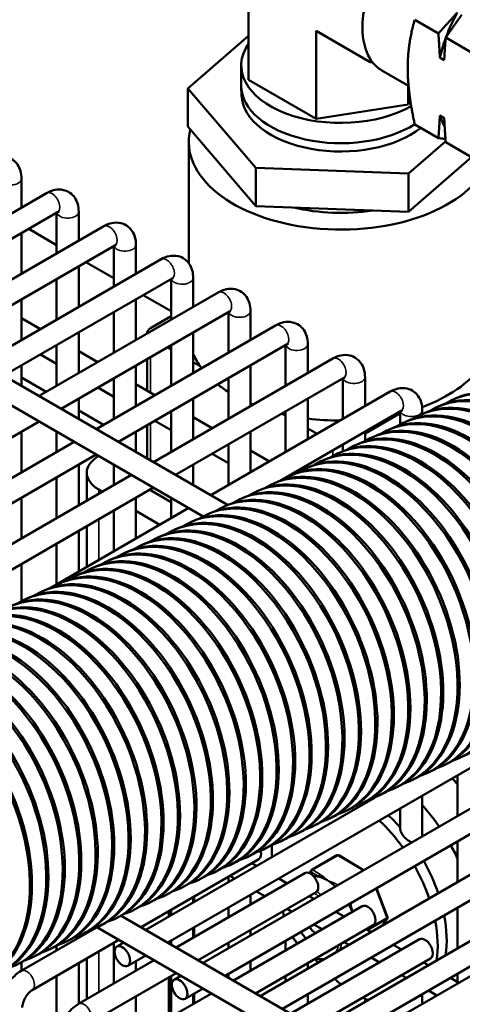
# Model space of a CAD drawing. Header units: inches. Extents: x 1 to 237, y 4 to 150.
# Tile 139 of 148: x 200.47 to 202.84, y 119.45 to 124.71. Entities that reach past the tile are written whole.
import ezdxf

# ---------------------------------------------------------------- set-up
doc = ezdxf.new("R2010")
doc.units = ezdxf.units.IN
doc.header["$LTSCALE"] = 7
doc.header["$MEASUREMENT"] = 0
doc.layers.add('Visible (ANSI)', color=7, linetype='Continuous', lineweight=50)
doc.layers.add('Visible Narrow (ANSI)', color=7, linetype='Continuous', lineweight=35)

msp = doc.modelspace()

# ---------------------------------------------------------------- linework, layer by layer
at = {"layer": 'Visible (ANSI)'}
for p, q in [((185.4718, 131.4148), (201.5813, 122.1139)), ((185.4127, 131.3125), (201.4508, 122.0529)), ((201.6927, 124.3861), (201.6927, 125.0637)), ((202.7084, 124.6338), (202.5819, 124.7069)), ((202.054, 124.1775), (202.054, 124.6466)), ((202.054, 124.6466), (202.3429, 124.4798)), ((201.6927, 124.6204), (201.3681, 124.3395)), ((202.9029, 124.5215), (202.7474, 124.6113)), ((202.3429, 124.4983), (202.3429, 124.4798)), ((202.7396, 124.4912), (202.7161, 124.5047)), ((201.654, 124.3541), (201.654, 124.4624)), ((202.3429, 124.4798), (202.3568, 124.4785)), ((202.5488, 124.3534), (202.4058, 124.436)), ((202.054, 124.1775), (201.6927, 124.3861)), ((201.3681, 124.3395), (201.7313, 123.9151)), ((201.3681, 124.1354), (201.3681, 124.3395)), ((201.6558, 124.3023), (201.6541, 124.3475)), ((202.5476, 124.2538), (202.5476, 124.3541)), ((202.558, 124.2763), (202.5476, 124.2538)), ((202.5476, 124.2538), (202.054, 124.1775)), ((202.7161, 124.1944), (202.7396, 124.1809)), ((201.3681, 124.1354), (201.7313, 123.711)), ((202.7084, 124.0743), (202.5819, 124.1473)), ((201.3738, 124.0542), (201.3738, 123.4052)), ((202.5494, 123.8845), (202.7471, 124.0556)), ((202.9029, 123.962), (202.7474, 124.0518)), ((202.5494, 123.6804), (202.886, 123.9717)), ((201.7313, 123.9151), (202.5494, 123.8845)), ((201.7313, 123.711), (201.7313, 123.9151)), ((200.4786, 123.8577), (200.4786, 123.7028)), ((202.5494, 123.6804), (202.5494, 123.8845)), ((199.654, 123.2267), (200.6127, 123.7802)), ((201.7313, 123.711), (202.5494, 123.6804)), ((199.7721, 123.1585), (200.6718, 123.6779)), ((200.6667, 123.675), (200.6667, 123.4578)), ((200.7848, 123.6809), (200.7848, 123.526)), ((199.9602, 123.0499), (200.919, 123.6034)), ((200.5174, 123.5888), (200.6667, 123.5026)), ((200.4786, 123.5664), (200.4786, 123.3492)), ((200.0783, 122.9817), (200.978, 123.5011)), ((200.973, 123.4982), (200.973, 123.281)), ((201.0911, 123.5041), (201.0911, 123.3492)), ((200.2664, 122.8731), (201.2252, 123.4266)), ((200.7848, 123.3896), (200.7848, 123.1724)), ((200.8236, 123.412), (200.973, 123.3258)), ((200.3846, 122.8049), (201.2843, 123.3243)), ((201.3973, 123.3273), (201.3973, 123.1724)), ((200.6667, 123.3214), (200.6667, 123.1042)), ((201.2792, 123.3214), (201.2792, 123.1042)), ((200.5727, 122.6963), (201.5314, 123.2498)), ((201.1299, 123.2352), (201.2792, 123.149)), ((200.4786, 123.2128), (200.4786, 122.9956)), ((201.0911, 123.2128), (201.0911, 122.9956)), ((200.4786, 123.1126), (200.58, 123.0541)), ((200.6908, 122.6281), (201.5905, 123.1475)), ((200.973, 123.1446), (200.973, 122.9274)), ((201.168, 123.058), (201.2792, 123.1222)), ((201.5854, 123.1446), (201.5854, 122.9274)), ((201.7035, 123.1505), (201.7035, 122.9956)), ((200.8789, 122.5195), (201.8377, 123.073)), ((200.7848, 123.036), (200.7848, 122.8188)), ((201.1505, 123.0335), (201.1505, 123.0299)), ((201.3973, 123.036), (201.3973, 122.8188)), ((200.6667, 122.9678), (200.6667, 122.7506)), ((200.997, 122.4513), (201.8967, 122.9707)), ((201.2593, 122.9563), (201.2792, 122.9449)), ((201.2792, 122.9678), (201.2792, 122.7506)), ((201.8916, 122.9678), (201.8916, 122.7506)), ((202.0098, 122.9737), (202.0098, 122.8188)), ((200.58, 122.9177), (200.6667, 122.8676)), ((200.7848, 122.9358), (200.8862, 122.8773)), ((200.4786, 122.8592), (200.4786, 122.7506)), ((201.0911, 122.8592), (201.0911, 122.642)), ((201.1505, 122.8935), (201.1505, 122.7247)), ((201.1851, 122.3427), (202.1439, 122.8962)), ((201.3973, 122.8767), (201.435, 122.8549)), ((201.7035, 122.8592), (201.7035, 122.642)), ((202.316, 122.7969), (202.316, 122.642)), ((200.4786, 122.7947), (200.6109, 122.7183)), ((200.973, 122.791), (200.973, 122.5738)), ((201.0911, 122.759), (201.1924, 122.7005)), ((201.3032, 122.2745), (202.2029, 122.7939)), ((201.5854, 122.791), (201.5854, 122.5738)), ((202.1979, 122.791), (202.1979, 122.5738)), ((200.8862, 122.7409), (200.973, 122.6908)), ((201.4914, 122.1659), (202.4501, 122.7194)), ((200.7848, 122.6824), (200.7848, 122.5738)), ((201.3973, 122.6824), (201.3973, 122.4652)), ((202.0098, 122.6824), (202.0098, 122.4652)), ((202.6996, 122.6356), (202.7109, 122.6409)), ((202.7876, 122.6766), (202.7989, 122.6819)), ((200.7848, 122.6179), (200.9171, 122.5415)), ((201.2792, 122.6142), (201.2792, 122.397)), ((201.8615, 122.2432), (202.5092, 122.6171)), ((201.8769, 122.5998), (201.8916, 122.5913)), ((201.8916, 122.6142), (201.8916, 122.397)), ((202.316, 122.4961), (202.4956, 122.5998)), ((202.5041, 122.6142), (202.5041, 122.5437)), ((202.6116, 122.5946), (202.6229, 122.5999)), ((202.6222, 122.6201), (202.6222, 122.5995)), ((198.5054, 121.3664), (200.5727, 122.5599)), ((201.1505, 122.5399), (201.1505, 122.3627)), ((201.1924, 122.5641), (201.2792, 122.514)), ((201.3973, 122.5822), (201.4987, 122.5237)), ((202.5237, 122.5536), (202.5349, 122.5588)), ((200.4786, 122.5056), (200.4786, 122.2884)), ((200.6667, 122.5056), (200.6667, 122.397)), ((201.0911, 122.5056), (201.0911, 122.397)), ((201.7035, 122.5056), (201.7035, 122.2884)), ((202.0098, 122.5231), (202.0599, 122.4941)), ((202.316, 122.5056), (202.316, 122.4547)), ((202.4357, 122.5126), (202.4469, 122.5178)), ((198.6936, 121.2578), (200.7608, 122.4513)), ((201.5854, 122.4374), (201.5854, 122.2202)), ((202.1979, 122.4374), (202.1979, 122.4013)), ((202.2597, 122.4306), (202.271, 122.4358)), ((202.3477, 122.4716), (202.359, 122.4768)), ((198.8117, 121.1896), (200.8789, 122.3831)), ((201.4987, 122.3873), (201.5854, 122.3372)), ((201.7035, 122.4054), (201.8049, 122.3469)), ((202.1717, 122.3895), (202.183, 122.3948)), ((200.7848, 122.3288), (200.7848, 122.1116)), ((200.973, 122.3288), (200.973, 122.2202)), ((201.3973, 122.3288), (201.3973, 122.2202)), ((202.0098, 122.3288), (202.0098, 122.314)), ((202.0838, 122.3485), (202.095, 122.3538)), ((198.9998, 121.081), (201.067, 122.2745)), ((200.8278, 122.1364), (200.8278, 122.2864)), ((201.9078, 122.2665), (201.9191, 122.2717)), ((201.9958, 122.3075), (202.007, 122.3128)), ((200.6667, 122.2606), (200.6667, 122.0434)), ((201.8198, 122.2255), (201.8311, 122.2307)), ((201.8916, 122.2606), (201.8916, 122.2585)), ((199.1179, 121.0128), (201.1851, 122.2063)), ((200.8923, 122.1966), (200.9122, 122.1851)), ((201.168, 122.1925), (201.2792, 122.1284)), ((201.7318, 122.1845), (201.7431, 122.1897)), ((200.4786, 122.152), (200.4786, 121.9348)), ((201.0911, 122.152), (201.0911, 121.9348)), ((201.2792, 122.152), (201.2792, 122.0434)), ((201.6438, 122.1435), (201.6551, 122.1487)), ((200.6323, 121.6699), (201.3732, 122.0977)), ((200.973, 122.0838), (200.973, 121.8666)), ((201.0911, 122.0818), (201.2184, 122.0083)), ((201.4679, 122.0614), (201.4791, 122.0667)), ((201.5559, 122.1024), (201.5671, 122.1077)), ((201.3799, 122.0204), (201.3912, 122.0257)), ((200.7848, 121.9752), (200.7848, 121.758)), ((200.8278, 121.7828), (200.8278, 122)), ((201.2919, 121.9794), (201.3032, 121.9847)), ((200.6667, 121.907), (200.6667, 121.6898)), ((201.116, 121.8974), (201.1272, 121.9026)), ((201.2039, 121.9384), (201.2152, 121.9436)), ((201.028, 121.8564), (201.0392, 121.8616)), ((200.4786, 121.7984), (200.4786, 121.5993)), ((200.94, 121.8153), (200.9513, 121.8206)), ((200.852, 121.7743), (200.8633, 121.7796)), ((200.6761, 121.6923), (200.6873, 121.6976)), ((200.764, 121.7333), (200.7753, 121.7386)), ((200.5881, 121.6513), (200.5993, 121.6565)), ((200.5001, 121.6103), (200.5114, 121.6155)), ((201.2615, 119.7752), (203.3287, 120.9687)), ((201.4496, 119.6666), (203.5168, 120.8601)), ((201.5677, 119.5984), (203.635, 120.7919)), ((202.8232, 120.7624), (202.8344, 120.7677)), ((202.7352, 120.7214), (202.7464, 120.7266)), ((201.7558, 119.4898), (203.8231, 120.6833)), ((202.5592, 120.6394), (202.5705, 120.6446)), ((202.6472, 120.6804), (202.6585, 120.6856)), ((202.8103, 120.6694), (202.8103, 120.4522)), ((201.8739, 119.4216), (203.9412, 120.6151)), ((202.4712, 120.5983), (202.4825, 120.6036)), ((201.1434, 119.8434), (202.3696, 120.5513)), ((202.3832, 120.5573), (202.3945, 120.5626)), ((202.6222, 120.5608), (202.6222, 120.3436)), ((202.0621, 119.313), (204.1293, 120.5065)), ((202.2953, 120.5163), (202.3065, 120.5216)), ((202.5041, 120.4926), (202.5041, 120.3873)), ((202.1193, 120.4343), (202.1306, 120.4395)), ((202.1802, 119.2448), (204.2474, 120.4383)), ((202.2073, 120.4753), (202.2185, 120.4806)), ((202.0313, 120.3933), (202.0426, 120.3985)), ((201.9433, 120.3523), (201.9546, 120.3575)), ((201.7674, 120.2702), (201.7786, 120.2755)), ((201.8554, 120.3112), (201.8666, 120.3165)), ((202.8103, 120.3158), (202.8103, 120.0986)), ((201.1182, 119.8579), (201.7476, 120.2213)), ((201.6794, 120.2292), (201.6907, 120.2345)), ((202.1654, 120.2417), (202.0311, 120.1642)), ((202.1755, 120.2417), (202.3085, 120.1624)), ((201.5914, 120.1882), (201.6027, 120.1935)), ((201.7361, 120.1856), (201.711, 120.2001)), ((201.3064, 119.7493), (201.9948, 120.1467)), ((201.5034, 120.1472), (201.5147, 120.1524)), ((201.5854, 120.1276), (201.5854, 120.0986)), ((201.618, 120.1174), (201.5928, 120.1319)), ((201.8991, 120.0915), (201.8542, 120.1174)), ((202.028, 120.1615), (202.0174, 120.1471)), ((201.3275, 120.0652), (201.3387, 120.0704)), ((201.4154, 120.1062), (201.4267, 120.1114)), ((202.3776, 120.066), (202.4358, 119.9117)), ((201.2395, 120.0242), (201.2507, 120.0294)), ((201.3973, 120.019), (201.3973, 119.99)), ((201.4014, 119.9923), (201.4014, 120.0213)), ((201.4245, 119.6811), (202.0539, 120.0445)), ((201.7035, 120.0304), (201.7035, 119.9786)), ((201.781, 120.0233), (201.7361, 120.0492)), ((202.0423, 120.0088), (202.0172, 120.0233)), ((201.1515, 119.9831), (201.1628, 119.9884)), ((201.5854, 119.9622), (201.5854, 119.9104)), ((201.6126, 119.5725), (202.301, 119.9699)), ((202.8103, 119.9622), (202.8103, 119.745)), ((200.9755, 119.9011), (200.9868, 119.9064)), ((201.0119, 119.9193), (207.2557, 116.3144)), ((201.0635, 119.9421), (201.0748, 119.9474)), ((201.267, 119.9148), (201.267, 119.9438)), ((201.2792, 119.9508), (201.2792, 119.9218)), ((201.9242, 119.9406), (201.8991, 119.9551)), ((202.2053, 119.9147), (202.1604, 119.9406)), ((200.4776, 119.6244), (200.8798, 119.8566)), ((200.8823, 119.8577), (207.1966, 116.2121)), ((200.8876, 119.8601), (200.8988, 119.8653)), ((201.3973, 119.8536), (201.3973, 119.8018)), ((201.4014, 119.8041), (201.4014, 119.8559)), ((201.7307, 119.5043), (202.3601, 119.8677)), ((202.0872, 119.8465), (202.0423, 119.8724)), ((202.4344, 119.9022), (202.4077, 119.8661)), ((200.7848, 119.8126), (200.7848, 119.8018)), ((200.7996, 119.8191), (200.8108, 119.8243)), ((200.8278, 119.8266), (200.8278, 119.8328)), ((201.7035, 119.8422), (201.7035, 119.8132)), ((202.3485, 119.832), (202.3234, 119.8465)), ((200.5367, 119.5221), (201.0001, 119.7897)), ((200.6667, 119.7592), (200.6667, 119.7336)), ((200.7116, 119.7781), (200.7229, 119.7833)), ((200.973, 119.774), (200.973, 119.5568)), ((200.9886, 119.754), (201.0253, 119.7752)), ((201.267, 119.772), (201.267, 119.7784)), ((201.2792, 119.7854), (201.2792, 119.765)), ((201.5854, 119.774), (201.5854, 119.745)), ((201.8916, 119.7854), (201.8916, 119.7336)), ((201.9188, 119.3957), (202.6073, 119.7931)), ((202.2304, 119.7638), (202.2053, 119.7783)), ((202.5115, 119.7379), (202.4666, 119.7638)), ((200.5356, 119.696), (200.5469, 119.7013)), ((200.6236, 119.7371), (200.6349, 119.7423)), ((201.0476, 119.6517), (201.1434, 119.707)), ((202.3934, 119.6697), (202.3485, 119.6956)), ((200.4786, 119.6702), (200.4786, 119.625)), ((200.7838, 119.4476), (201.1883, 119.6811)), ((200.7848, 119.6654), (200.7848, 119.4482)), ((200.8278, 119.473), (200.8278, 119.6902)), ((201.0911, 119.6768), (201.0911, 119.625)), ((201.7035, 119.6768), (201.7035, 119.625)), ((202.0098, 119.6654), (202.0098, 119.6364)), ((202.0369, 119.3275), (202.6663, 119.6909)), ((202.6548, 119.6552), (202.6296, 119.6697)), ((200.6667, 119.5972), (200.6667, 118.6974)), ((200.8429, 119.3453), (201.3064, 119.6129)), ((201.267, 119.373), (201.267, 119.5902)), ((201.2792, 119.5972), (201.2792, 119.38)), ((201.2948, 119.5772), (201.3315, 119.5984)), ((201.5854, 119.6086), (201.5854, 119.5882)), ((201.8916, 119.5972), (201.8916, 119.5682)), ((202.225, 119.2189), (202.9135, 119.6163)), ((202.5367, 119.587), (202.5115, 119.6015)), ((202.8103, 119.6086), (202.8103, 119.5654)), ((202.8177, 119.5611), (202.7729, 119.587)), ((201.0901, 119.2708), (201.4945, 119.5043)), ((201.0911, 119.4886), (201.0911, 119.2714)), ((201.3539, 119.4749), (201.4496, 119.5302)), ((201.3973, 119.5), (201.3973, 119.4482)), ((201.4014, 119.4505), (201.4014, 119.5023)), ((202.0098, 119.5), (202.0098, 119.4482)), ((202.5747, 119.4719), (202.6228, 119.4997)), ((202.6222, 119.4994), (202.6222, 119.4482)), ((202.6996, 119.4929), (202.6548, 119.5188)), ((202.316, 119.4753), (202.316, 119.4596))]:
    msp.add_line(p, q, dxfattribs=at)
for centre, start, end in [((202.1704, 120.2331), 59.2042, 120), ((202.0361, 120.1555), 120, 143.4712), ((202.4264, 119.9082), 323.4712, 20.6446)]:
    msp.add_arc(centre, 0.01, start, end, dxfattribs=at)
for centre, major_axis, ratio, start_param, end_param in [((202.6558, 124.869), (-0.25, -0.433), 0.57735, 5.013485, 5.982089), ((203.1358, 124.5919), (-0.3116, -0.5397), 0.57735, 4.760434, 4.992816), ((203.1358, 124.5919), (-0.3116, -0.5397), 0.57735, 5.007772, 5.187943), ((202.1863, 124.4624), (-0.5323, 0), 0.57735, 5.899469, 8.640082), ((202.6558, 124.869), (-0.25, -0.433), 0.57735, 5.982089, 6.060682), ((202.6558, 124.869), (-0.25, -0.433), 0.57735, 6.060682, 6.283185), ((202.1863, 124.3541), (-0.5323, 0), 0.57735, 0, 2.408137), ((202.1863, 124.3089), (-0.5306, 0), 0.57735, 0.021457, 2.511067), ((203.1358, 124.5919), (-0.3116, -0.5397), 0.57735, 5.807632, 5.962417), ((202.1863, 124.0542), (-0.8125, 0), 0.57735, 6.143334, 9.194356), ((202.1863, 124.0542), (-0.6575, 0), 0.57735, 1.178347, 1.833831), ((201.2105, 123.0335), (-0.06, 0), 0.57735, 5.497787, 6.384161), ((202.1863, 123.0335), (-0.8125, 0), 0.57735, 0.241286, 0.390607), ((202.1863, 123.0335), (-0.8125, 0), 0.57735, 0.390607, 0.414012), ((202.1863, 123.0335), (0.8125, 0), 0.57735, 5.277399, 5.892578), ((203.1686, 121.8888), (-0.3697, 0.7931), 0.630029, 3.141593, 6.283185), ((202.1863, 123.0335), (-0.8125, 0), 0.57735, 0.627413, 0.738465), ((203.1573, 121.8836), (0.3697, -0.7931), 0.630029, 6.206336, 9.501627), ((203.0693, 121.8426), (0.3697, -0.7931), 0.630029, 6.206336, 9.501627), ((203.0806, 121.8478), (-0.3697, 0.7931), 0.630029, 3.141593, 6.283185), ((202.1863, 123.0335), (-0.8125, 0), 0.57735, 0.934605, 0.956332), ((202.8166, 121.7248), (-0.3697, 0.7931), 0.630029, 3.141593, 6.283185), ((202.8934, 121.7605), (0.3697, -0.7931), 0.630029, 6.206336, 9.501627), ((202.9046, 121.7658), (-0.3697, 0.7931), 0.630029, 3.141593, 6.283185), ((202.9813, 121.8015), (0.3697, -0.7931), 0.630029, 6.206336, 9.501627), ((202.9926, 121.8068), (-0.3697, 0.7931), 0.630029, 3.141593, 6.283185), ((202.1863, 123.0335), (-0.8125, 0), 0.57735, 1.17053, 1.180189), ((202.1863, 123.0335), (-0.8125, 0), 0.57735, 1.180189, 1.199732), ((202.8054, 121.7195), (0.3697, -0.7931), 0.630029, 6.206336, 9.501627), ((202.1863, 123.0335), (-0.8125, 0), 0.57735, 1.925538, 1.961403), ((202.1863, 123.0335), (-0.8125, 0), 0.57735, 1.961403, 1.972713), ((202.1863, 123.0335), (-0.8125, 0), 0.57735, 1.351809, 1.565164), ((202.6407, 121.6427), (-0.3697, 0.7931), 0.630029, 3.141593, 6.283185), ((202.7174, 121.6785), (0.3697, -0.7931), 0.630029, 6.206336, 9.501627), ((202.7287, 121.6838), (-0.3697, 0.7931), 0.630029, 3.141593, 6.283185), ((202.5527, 121.6017), (-0.3697, 0.7931), 0.630029, 3.141593, 6.283185), ((202.6294, 121.6375), (0.3697, -0.7931), 0.630029, 6.206336, 9.501627), ((202.4535, 121.5555), (0.3697, -0.7931), 0.630029, 6.206336, 9.501627), ((202.4647, 121.5607), (-0.3697, 0.7931), 0.630029, 3.141593, 6.283185), ((202.5414, 121.5965), (0.3697, -0.7931), 0.630029, 6.206336, 9.501627), ((202.1863, 122.4702), (0.06, 0), 0.57735, 4.863008, 4.907097), ((201.0478, 122.2864), (-0.22, 0), 0.57735, 5.502585, 7.068583), ((202.3655, 121.5145), (0.3697, -0.7931), 0.630029, 6.206336, 9.501627), ((202.3767, 121.5197), (-0.3697, 0.7931), 0.630029, 3.141593, 6.283185), ((202.2008, 121.4377), (-0.3697, 0.7931), 0.630029, 3.141593, 6.283185), ((202.2775, 121.4734), (0.3697, -0.7931), 0.630029, 6.206336, 9.501627), ((202.2888, 121.4787), (-0.3697, 0.7931), 0.630029, 3.141593, 6.283185), ((202.1015, 121.3914), (0.3697, -0.7931), 0.630029, 6.206336, 9.501627), ((202.1128, 121.3967), (-0.3697, 0.7931), 0.630029, 3.141593, 6.283185), ((202.1895, 121.4324), (0.3697, -0.7931), 0.630029, 6.206336, 9.501627), ((201.9368, 121.3146), (-0.3697, 0.7931), 0.630029, 3.141593, 6.283185), ((202.0135, 121.3504), (0.3697, -0.7931), 0.630029, 6.206336, 9.501627), ((202.0248, 121.3556), (-0.3697, 0.7931), 0.630029, 3.141593, 6.283185), ((201.2105, 122.217), (-0.06, 0), 0.57735, 0.706003, 0.785398), ((201.9256, 121.3094), (0.3697, -0.7931), 0.630029, 6.206336, 9.501627), ((201.8376, 121.2684), (0.3697, -0.7931), 0.630029, 6.206336, 9.501627), ((201.8488, 121.2736), (-0.3697, 0.7931), 0.630029, 3.141593, 6.283185), ((201.5849, 121.1506), (-0.3697, 0.7931), 0.630029, 3.141593, 6.283185), ((201.6616, 121.1863), (0.3697, -0.7931), 0.630029, 6.206336, 9.501627), ((201.6729, 121.1916), (-0.3697, 0.7931), 0.630029, 3.141593, 6.283185), ((201.7496, 121.2274), (0.3697, -0.7931), 0.630029, 6.206336, 9.501627), ((201.7609, 121.2326), (-0.3697, 0.7931), 0.630029, 3.141593, 6.283185), ((201.4969, 121.1096), (-0.3697, 0.7931), 0.630029, 3.141593, 6.283185), ((201.5736, 121.1453), (0.3697, -0.7931), 0.630029, 6.206336, 9.501627), ((201.4857, 121.1043), (0.3697, -0.7931), 0.630029, 6.206336, 9.501627), ((201.3097, 121.0223), (0.3697, -0.7931), 0.630029, 6.206336, 9.501627), ((201.321, 121.0275), (-0.3697, 0.7931), 0.630029, 3.141593, 6.283185), ((201.3977, 121.0633), (0.3697, -0.7931), 0.630029, 6.206336, 9.501627), ((201.4089, 121.0685), (-0.3697, 0.7931), 0.630029, 3.141593, 6.283185), ((201.2217, 120.9813), (0.3697, -0.7931), 0.630029, 6.206336, 9.501627), ((201.233, 120.9865), (-0.3697, 0.7931), 0.630029, 3.141593, 6.283185), ((201.1337, 120.9403), (0.3697, -0.7931), 0.630029, 6.206336, 9.501627), ((201.145, 120.9455), (-0.3697, 0.7931), 0.630029, 3.141593, 6.283185), ((200.969, 120.8635), (-0.3697, 0.7931), 0.630029, 3.141593, 6.283185), ((201.0458, 120.8992), (0.3697, -0.7931), 0.630029, 6.206336, 9.501627), ((201.057, 120.9045), (-0.3697, 0.7931), 0.630029, 3.141593, 6.283185), ((200.8698, 120.8172), (0.3697, -0.7931), 0.630029, 6.206336, 9.501627), ((200.8811, 120.8225), (-0.3697, 0.7931), 0.630029, 3.141593, 6.283185), ((200.9578, 120.8582), (0.3697, -0.7931), 0.630029, 6.206336, 9.501627), ((200.7051, 120.7404), (-0.3697, 0.7931), 0.630029, 3.141593, 6.283185), ((200.7818, 120.7762), (0.3697, -0.7931), 0.630029, 6.206336, 9.501627), ((200.7931, 120.7815), (-0.3697, 0.7931), 0.630029, 3.141593, 6.283185), ((200.6938, 120.7352), (0.3697, -0.7931), 0.630029, 6.206336, 9.501627), ((200.5179, 120.6532), (0.3697, -0.7931), 0.630029, 6.206336, 9.501627), ((200.5291, 120.6584), (-0.3697, 0.7931), 0.630029, 3.141593, 6.283185), ((200.6058, 120.6942), (0.3697, -0.7931), 0.630029, 6.206336, 9.501627), ((200.6171, 120.6994), (-0.3697, 0.7931), 0.630029, 3.141593, 6.283185), ((200.3532, 120.5764), (-0.3697, 0.7931), 0.630029, 3.141593, 6.283185), ((200.4299, 120.6121), (0.3697, -0.7931), 0.630029, 6.206336, 9.501627), ((200.4411, 120.6174), (-0.3697, 0.7931), 0.630029, 3.141593, 6.283185), ((200.3419, 120.5711), (0.3697, -0.7931), 0.630029, 6.206336, 9.501627), ((200.2539, 120.5301), (0.3697, -0.7931), 0.630029, 6.206336, 9.501627), ((200.2652, 120.5354), (-0.3697, 0.7931), 0.630029, 3.141593, 6.283185), ((200.078, 120.4481), (0.3697, -0.7931), 0.630029, 6.206336, 9.501627), ((200.0892, 120.4533), (-0.3697, 0.7931), 0.630029, 3.141593, 6.283185), ((200.1659, 120.4891), (0.3697, -0.7931), 0.630029, 6.206336, 9.501627), ((200.1772, 120.4944), (-0.3697, 0.7931), 0.630029, 3.141593, 6.283185), ((199.99, 120.4071), (0.3697, -0.7931), 0.630029, 6.206336, 9.501627), ((200.0012, 120.4123), (-0.3697, 0.7931), 0.630029, 3.141593, 6.283185), ((199.902, 120.3661), (0.3697, -0.7931), 0.630029, 6.206336, 9.501627), ((199.9133, 120.3713), (-0.3697, 0.7931), 0.630029, 3.141593, 6.283185), ((202.5822, 120.2003), (0.375, -0.6495), 0.57735, 1.911615, 1.971024), ((202.3093, 120.0427), (-0.3135, 0.543), 0.57735, 5.425825, 5.435268), ((202.2612, 120.0149), (-0.3135, 0.543), 0.57735, 5.425825, 5.442665), ((202.3927, 120.0909), (0.375, -0.6495), 0.57735, 1.710051, 1.908714), ((202.3093, 120.0427), (-0.3135, 0.543), 0.57735, 5.042884, 5.197223), ((202.2612, 120.0149), (-0.3135, 0.543), 0.57735, 4.879196, 5.197223), ((202.2612, 120.0149), (0.3135, -0.543), 0.57735, 3.876279, 3.998953), ((202.3093, 120.0427), (-0.3135, 0.543), 0.57735, 4.879196, 4.879425), ((202.3927, 120.0909), (0.375, -0.6495), 0.57735, 1.449595, 1.55212), ((201.7181, 120.2724), (0.0295, -0.0511), 0.57735, 0, 1.126319), ((202.2612, 120.0149), (-0.3135, 0.543), 0.57735, 4.384161, 4.690048), ((202.3093, 120.0427), (-0.3135, 0.543), 0.57735, 4.384161, 4.690048), ((202.0243, 120.0956), (0.0295, -0.0511), 0.57735, 0, 3.141593), ((202.1127, 119.9292), (-0.1105, 0.1914), 0.57735, 5.783594, 5.979516), ((202.1127, 119.9292), (-0.1105, 0.1914), 0.57735, 5.481619, 5.783594), ((202.1127, 119.9292), (-0.1105, 0.1914), 0.57735, 5.472705, 5.481619), ((202.1127, 119.9292), (-0.1105, 0.1914), 0.57735, 5.202878, 5.472705), ((202.1127, 119.9292), (-0.1105, 0.1914), 0.57735, 4.442688, 4.648969), ((202.3306, 119.9188), (0.0295, -0.0511), 0.57735, 0, 3.141593), ((202.3093, 120.0427), (-0.3135, 0.543), 0.57735, 3.766928, 4.176344), ((202.0576, 119.8974), (-0.0469, 0.0812), 0.57735, 1.720761, 2.2499), ((202.2612, 120.0149), (-0.3135, 0.543), 0.57735, 3.766928, 4.176344), ((202.0279, 119.8802), (-0.0625, 0.1083), 0.57735, 1.683084, 2.061302), ((202.6368, 119.742), (0.0295, -0.0511), 0.57735, 0, 3.141593), ((202.2612, 120.0149), (0.3135, -0.543), 0.57735, 4.998567, 5.040617), ((202.2612, 120.0149), (0.3135, -0.543), 0.57735, 5.248434, 5.333962), ((202.3093, 120.0427), (0.3135, -0.543), 0.57735, 0, 0.041459), ((202.2612, 120.0149), (0.3135, -0.543), 0.57735, 5.59231, 5.65785), ((202.2612, 120.0149), (0.3135, -0.543), 0.57735, 6.241726, 6.324644)]:
    msp.add_ellipse(centre, major_axis=major_axis, ratio=ratio, start_param=start_param, end_param=end_param, dxfattribs=at)
for centre in [(201.0181, 119.7029), (201.3243, 119.5261)]:
    msp.add_ellipse(centre, major_axis=(-0.0295, 0.0511), ratio=0.57735, dxfattribs=at)
for points, weights in [([(202.7084, 124.6338), (202.7623, 124.6919), (202.8096, 124.7456)], [1.00845067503, 1.01112012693, 1]), ([(202.5819, 124.7069), (202.5444, 124.5786), (202.5444, 124.4487)], [1.08082679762, 1.07908713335, 1]), ([(202.8331, 124.7321), (202.7913, 124.6751), (202.7474, 124.6113)], [1, 1.01112012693, 1.00845067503]), ([(202.7161, 124.5047), (202.7134, 124.5657), (202.7084, 124.6338)], [1, 1.01112012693, 1.00845067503]), ([(202.7474, 124.6113), (202.7424, 124.5489), (202.7396, 124.4912)], [1.00845067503, 1.01112012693, 1]), ([(202.5444, 124.4487), (202.5444, 124.3189), (202.5819, 124.1473)], [1, 1.07908713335, 1.08082679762]), ([(202.7084, 124.0743), (202.7134, 124.1367), (202.7161, 124.1944)], [1.00845067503, 1.01112012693, 1]), ([(202.7396, 124.1809), (202.7424, 124.1199), (202.7474, 124.0518)], [1, 1.01112012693, 1.00845067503]), ([(202.7461, 124.0693), (202.7277, 124.0717), (202.7084, 124.0743)], [1.00859478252, 1.00940627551, 1.00845067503])]:
    msp.add_rational_spline(points, weights, degree=2, dxfattribs=at)
for points, knots in [([(200.3065, 123.957), (200.3199, 123.9648), (200.3344, 123.9708), (200.3651, 123.977), (200.3813, 123.9773), (200.4095, 123.9708), (200.4216, 123.9655), (200.4419, 123.9512), (200.4504, 123.9425), (200.4645, 123.9222), (200.4697, 123.9105), (200.477, 123.8851), (200.4786, 123.8714), (200.4786, 123.8577)], [0, 0, 0, 0, 0.314159, 0.314159, 0.611451, 0.611451, 0.836785, 0.836785, 1.050201, 1.050201, 1.29221, 1.29221, 1.570796, 1.570796, 1.570796, 1.570796]), ([(200.6127, 123.7802), (200.6261, 123.788), (200.6406, 123.794), (200.6713, 123.8002), (200.6875, 123.8005), (200.7158, 123.794), (200.7278, 123.7887), (200.7481, 123.7744), (200.7566, 123.7657), (200.7707, 123.7454), (200.7759, 123.7337), (200.7832, 123.7083), (200.7848, 123.6946), (200.7848, 123.6809)], [0, 0, 0, 0, 0.314159, 0.314159, 0.611451, 0.611451, 0.836785, 0.836785, 1.050201, 1.050201, 1.29221, 1.29221, 1.570796, 1.570796, 1.570796, 1.570796]), ([(200.6718, 123.6779), (200.6745, 123.6795), (200.6767, 123.6804), (200.6794, 123.6813), (200.6801, 123.6814), (200.6801, 123.6814)], [6.2831853, 6.2831853, 6.2831853, 6.2831853, 6.489909, 6.489909, 6.6636738, 6.6636738, 6.6636738, 6.6636738]), ([(200.919, 123.6034), (200.9324, 123.6111), (200.9469, 123.6172), (200.9775, 123.6234), (200.9937, 123.6237), (201.022, 123.6172), (201.034, 123.6119), (201.0544, 123.5976), (201.0628, 123.5889), (201.0769, 123.5686), (201.0821, 123.5569), (201.0895, 123.5315), (201.0911, 123.5178), (201.0911, 123.5041)], [0, 0, 0, 0, 0.314159, 0.314159, 0.611451, 0.611451, 0.836785, 0.836785, 1.050201, 1.050201, 1.29221, 1.29221, 1.570796, 1.570796, 1.570796, 1.570796]), ([(200.978, 123.5011), (200.9807, 123.5027), (200.983, 123.5036), (200.9856, 123.5045), (200.9863, 123.5046), (200.9863, 123.5046)], [6.2831853, 6.2831853, 6.2831853, 6.2831853, 6.489909, 6.489909, 6.6636738, 6.6636738, 6.6636738, 6.6636738]), ([(201.2252, 123.4266), (201.2386, 123.4343), (201.2531, 123.4404), (201.2837, 123.4466), (201.2999, 123.4469), (201.3282, 123.4404), (201.3402, 123.4351), (201.3606, 123.4208), (201.369, 123.4121), (201.3831, 123.3918), (201.3883, 123.3801), (201.3957, 123.3547), (201.3973, 123.341), (201.3973, 123.3273)], [0, 0, 0, 0, 0.314159, 0.314159, 0.611451, 0.611451, 0.836785, 0.836785, 1.050201, 1.050201, 1.29221, 1.29221, 1.570796, 1.570796, 1.570796, 1.570796]), ([(201.2843, 123.3243), (201.287, 123.3259), (201.2892, 123.3268), (201.2919, 123.3277), (201.2925, 123.3278), (201.2925, 123.3278)], [6.2831853, 6.2831853, 6.2831853, 6.2831853, 6.489909, 6.489909, 6.6636738, 6.6636738, 6.6636738, 6.6636738]), ([(201.5314, 123.2498), (201.5448, 123.2575), (201.5593, 123.2636), (201.59, 123.2698), (201.6062, 123.2701), (201.6345, 123.2636), (201.6465, 123.2583), (201.6668, 123.244), (201.6753, 123.2353), (201.6894, 123.215), (201.6946, 123.2033), (201.7019, 123.1779), (201.7035, 123.1642), (201.7035, 123.1505)], [0, 0, 0, 0, 0.314159, 0.314159, 0.611451, 0.611451, 0.836785, 0.836785, 1.050201, 1.050201, 1.29221, 1.29221, 1.570796, 1.570796, 1.570796, 1.570796]), ([(201.5905, 123.1475), (201.5932, 123.1491), (201.5954, 123.15), (201.5981, 123.1509), (201.5987, 123.151), (201.5987, 123.151)], [6.2831853, 6.2831853, 6.2831853, 6.2831853, 6.489909, 6.489909, 6.6636738, 6.6636738, 6.6636738, 6.6636738]), ([(201.8377, 123.073), (201.851, 123.0807), (201.8655, 123.0868), (201.8962, 123.093), (201.9124, 123.0933), (201.9407, 123.0868), (201.9527, 123.0815), (201.973, 123.0672), (201.9815, 123.0585), (201.9956, 123.0382), (202.0008, 123.0265), (202.0081, 123.0011), (202.0098, 122.9874), (202.0098, 122.9737)], [0, 0, 0, 0, 0.314159, 0.314159, 0.611451, 0.611451, 0.836785, 0.836785, 1.050201, 1.050201, 1.29221, 1.29221, 1.570796, 1.570796, 1.570796, 1.570796]), ([(201.8967, 122.9707), (201.8994, 122.9723), (201.9016, 122.9732), (201.9043, 122.9741), (201.905, 122.9742), (201.905, 122.9742)], [6.2831853, 6.2831853, 6.2831853, 6.2831853, 6.489909, 6.489909, 6.6636738, 6.6636738, 6.6636738, 6.6636738]), ([(202.1439, 122.8962), (202.1573, 122.9039), (202.1718, 122.91), (202.2024, 122.9162), (202.2186, 122.9165), (202.2469, 122.91), (202.2589, 122.9047), (202.2793, 122.8904), (202.2877, 122.8817), (202.3018, 122.8614), (202.307, 122.8497), (202.3144, 122.8243), (202.316, 122.8106), (202.316, 122.7969)], [0, 0, 0, 0, 0.314159, 0.314159, 0.611451, 0.611451, 0.836785, 0.836785, 1.050201, 1.050201, 1.29221, 1.29221, 1.570796, 1.570796, 1.570796, 1.570796]), ([(202.2029, 122.7939), (202.2056, 122.7955), (202.2079, 122.7964), (202.2105, 122.7973), (202.2112, 122.7974), (202.2112, 122.7974)], [6.2831853, 6.2831853, 6.2831853, 6.2831853, 6.489909, 6.489909, 6.6636738, 6.6636738, 6.6636738, 6.6636738]), ([(202.4501, 122.7194), (202.4635, 122.7271), (202.478, 122.7332), (202.5087, 122.7394), (202.5248, 122.7397), (202.5531, 122.7332), (202.5651, 122.7279), (202.5855, 122.7136), (202.5939, 122.7049), (202.6081, 122.6846), (202.6133, 122.6729), (202.6206, 122.6475), (202.6222, 122.6338), (202.6222, 122.6201)], [0, 0, 0, 0, 0.314159, 0.314159, 0.611451, 0.611451, 0.836785, 0.836785, 1.050201, 1.050201, 1.29221, 1.29221, 1.570796, 1.570796, 1.570796, 1.570796]), ([(202.5092, 122.6171), (202.5119, 122.6187), (202.5141, 122.6196), (202.5168, 122.6205), (202.5174, 122.6206), (202.5174, 122.6206)], [6.2831853, 6.2831853, 6.2831853, 6.2831853, 6.489909, 6.489909, 6.6636738, 6.6636738, 6.6636738, 6.6636738]), ([(202.5663, 120.3115), (202.566, 120.3116), (202.5656, 120.3117), (202.5572, 120.3149), (202.5489, 120.3195), (202.5337, 120.331), (202.5268, 120.3379), (202.5162, 120.3512), (202.5116, 120.3587), (202.5056, 120.3735), (202.5041, 120.3808), (202.5041, 120.3873)], [0.6005829, 0.6005829, 0.6005829, 0.6005829, 0.6034683, 0.6034683, 0.6715791, 0.6715791, 0.7396899, 0.7396899, 0.8043725, 0.8043725, 0.8653573, 0.8653573, 0.8653573, 0.8653573]), ([(202.0547, 119.6913), (202.0573, 119.6903), (202.0598, 119.6894), (202.0715, 119.6855), (202.0806, 119.6834), (202.0895, 119.6824)], [4.8700008, 4.8700008, 4.8700008, 4.8700008, 4.9189685, 4.9189685, 5.0945963, 5.0945963, 5.0945963, 5.0945963]), ([(200.3646, 119.4286), (200.3646, 119.444), (200.3666, 119.4595), (200.374, 119.4898), (200.3793, 119.5048), (200.3926, 119.5337), (200.4006, 119.5476), (200.419, 119.5735), (200.4293, 119.5856), (200.4519, 119.6072), (200.4642, 119.6167), (200.4776, 119.6244)], [4.712389, 4.712389, 4.712389, 4.712389, 5.026548, 5.026548, 5.340708, 5.340708, 5.654867, 5.654867, 5.969026, 5.969026, 6.283185, 6.283185, 6.283185, 6.283185]), ([(200.4827, 119.4286), (200.4827, 119.4317), (200.483, 119.4355), (200.4844, 119.4445), (200.4857, 119.4496), (200.4893, 119.4608), (200.4917, 119.4668), (200.4977, 119.479), (200.5012, 119.485), (200.509, 119.4964), (200.5131, 119.5016), (200.5214, 119.5105), (200.5255, 119.5142), (200.5319, 119.5192), (200.5345, 119.5208), (200.5367, 119.5221)], [4.712389, 4.712389, 4.712389, 4.712389, 4.919113, 4.919113, 5.142574, 5.142574, 5.381629, 5.381629, 5.629603, 5.629603, 5.877268, 5.877268, 6.114931, 6.114931, 6.283185, 6.283185, 6.283185, 6.283185]), ([(200.6708, 119.2518), (200.6708, 119.2672), (200.6728, 119.2827), (200.6802, 119.313), (200.6855, 119.328), (200.6988, 119.3569), (200.7069, 119.3708), (200.7252, 119.3967), (200.7355, 119.4088), (200.7581, 119.4304), (200.7704, 119.4399), (200.7838, 119.4476)], [4.712389, 4.712389, 4.712389, 4.712389, 5.026548, 5.026548, 5.340708, 5.340708, 5.654867, 5.654867, 5.969026, 5.969026, 6.283185, 6.283185, 6.283185, 6.283185])]:
    msp.add_open_spline(points, degree=3, knots=knots, dxfattribs=at)
for points in [[(201.8775, 119.9426), (201.8785, 119.934), (201.8801, 119.9251), (201.882, 119.9162)], [(201.928, 119.8064), (201.9361, 119.7936), (201.9449, 119.7813), (201.9543, 119.7698)]]:
    msp.add_open_spline(points, degree=3, dxfattribs=at)
at = {"layer": 'Visible Narrow (ANSI)'}
for p, q in [((201.168, 122.9036), (201.168, 122.7146)), ((201.168, 122.55), (201.168, 122.3526)), ((202.1438, 122.375), (202.1438, 122.4062)), ((200.8923, 122.1736), (200.8923, 122.1966)), ((201.168, 122.1964), (201.168, 122.1925)), ((200.8923, 121.82), (200.8923, 122.0372)), ((202.0362, 120.1636), (202.1705, 120.2412)), ((202.1705, 120.2412), (202.3055, 120.1607)), ((202.0237, 120.1442), (202.029, 120.1514)), ((202.029, 120.1514), (202.0687, 120.1278)), ((202.0759, 120.14), (202.0362, 120.1636)), ((202.1712, 120.0832), (202.1688, 120.0846)), ((202.3741, 120.0639), (202.4326, 119.9086)), ((202.4326, 119.9086), (202.3242, 119.846)), ((202.3312, 119.842), (202.4325, 119.9005)), ((202.4325, 119.9005), (202.4065, 119.8654)), ((200.8923, 119.5102), (200.8923, 119.7274))]:
    msp.add_line(p, q, dxfattribs=at)
for centre, major_axis, ratio, start_param, end_param in [((200.4196, 123.8577), (-0.0591, 0), 0.57735, 0.159548, 3.141593), ((200.6423, 123.7291), (0.0295, -0.0511), 0.57735, 0, 3.141593), ((200.7258, 123.6809), (-0.0591, 0), 0.57735, 0.159548, 3.141593), ((200.9485, 123.5523), (0.0295, -0.0511), 0.57735, 0, 3.141593), ((201.032, 123.5041), (-0.0591, 0), 0.57735, 0.159548, 3.141593), ((201.2547, 123.3755), (0.0295, -0.0511), 0.57735, 0, 3.141593), ((201.3382, 123.3273), (-0.0591, 0), 0.57735, 0.159548, 3.141593), ((201.561, 123.1987), (0.0295, -0.0511), 0.57735, 0, 3.141593), ((201.6445, 123.1505), (-0.0591, 0), 0.57735, 0.159548, 3.141593), ((201.8672, 123.0219), (0.0295, -0.0511), 0.57735, 0, 3.141593), ((201.9507, 122.9737), (-0.0591, 0), 0.57735, 0.159548, 3.141593), ((202.1734, 122.8451), (0.0295, -0.0511), 0.57735, 0, 3.141593), ((202.2569, 122.7969), (-0.0591, 0), 0.57735, 0.159548, 3.141593), ((202.4796, 122.6683), (0.0295, -0.0511), 0.57735, 0, 3.141593), ((202.5632, 122.6201), (-0.0591, 0), 0.57735, 0.159548, 3.141593), ((202.1704, 120.2331), (-0.005, 0.00866), 0.57735, 5.481619, 6.283185), ((202.1704, 120.2331), (0.00512, 0.00859), 0.567941, 0, 0.793352), ((202.0361, 120.1555), (-0.00804, 0.00595), 0.791989, 0, 1.239572), ((202.0361, 120.1555), (0.00512, 0.00859), 0.567941, 0.793352, 2.364149), ((202.0361, 120.1555), (-0.005, 0.00866), 0.57735, 5.481619, 6.283185), ((202.0757, 120.1319), (0.00512, 0.00859), 0.567941, 0.793352, 2.364149), ((202.1687, 120.0765), (-0.00512, -0.00859), 0.567941, 3.934945, 4.791403), ((202.0279, 119.8802), (0.1055, -0.1827), 0.57735, 2.086771, 2.229989), ((202.0349, 119.8843), (-0.1105, 0.1914), 0.57735, 5.202878, 5.343172), ((202.0279, 119.8802), (-0.1055, 0.1827), 0.57735, 0.911603, 1.054822), ((202.4264, 119.9082), (0.005, -0.00866), 0.57735, 0.245632, 1.292829), ((202.4264, 119.9082), (0.00936, 0.00353), 0.224048, 5.346436, 6.283185), ((202.4264, 119.9082), (0.00804, -0.00595), 0.791989, 5.951961, 6.283185), ((202.0279, 119.8802), (-0.1055, 0.1827), 0.57735, 1.637227, 1.853623), ((202.0279, 119.8802), (0.1055, -0.1827), 0.57735, 0.291089, 0.575656), ((202.0349, 119.8843), (-0.1105, 0.1914), 0.57735, 3.557905, 3.783627), ((202.0279, 119.8802), (0.1055, -0.1827), 0.57735, 5.707529, 5.992096), ((200.5071, 119.5732), (0.0295, -0.0511), 0.57735, 0, 3.141593), ((200.8134, 119.3964), (0.0295, -0.0511), 0.57735, 0, 3.141593)]:
    msp.add_ellipse(centre, major_axis=major_axis, ratio=ratio, start_param=start_param, end_param=end_param, dxfattribs=at)
for points, knots in [([(202.1153, 120.1082), (202.1152, 120.1082), (202.1151, 120.1083), (202.1031, 120.1193), (202.0914, 120.1307), (202.0759, 120.14)], [-0.0008811, -0.0008811, -0.0008811, -0.0008811, 0, 0, 0.1679877, 0.1679877, 0.1679877, 0.1679877]), ([(202.1688, 120.0846), (202.1532, 120.0939), (202.1341, 120.1009), (202.1154, 120.1081), (202.1153, 120.1081), (202.1153, 120.1082)], [0.3302386, 0.3302386, 0.3302386, 0.3302386, 0.4982263, 0.4982263, 0.4991074, 0.4991074, 0.4991074, 0.4991074])]:
    msp.add_open_spline(points, degree=3, knots=knots, dxfattribs=at)
msp.add_open_spline([(202.249, 119.9399), (202.246, 119.9553), (202.2432, 119.971), (202.239, 119.986)], degree=3, dxfattribs=at)

doc.saveas('drawing.dxf')
